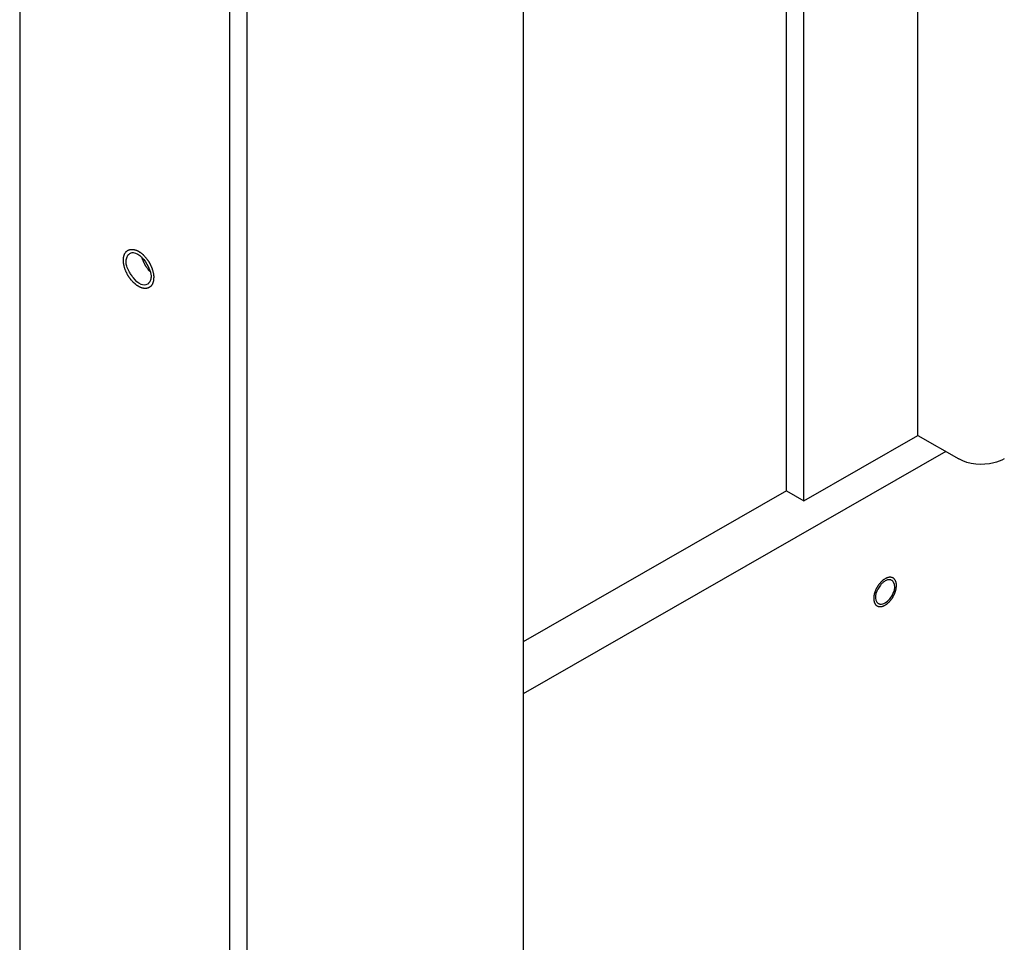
# Model space of a CAD drawing. Header units: millimetres. Extents: x 0 to 4195, y 0 to 2965.
# Tile 38 of 67: x 3477 to 3523, y 1966 to 2009. Entities that reach past the tile are written whole.
import ezdxf

# ---------------------------------------------------------------- set-up
doc = ezdxf.new("R2010")
doc.units = ezdxf.units.MM
doc.header["$LTSCALE"] = 231.275
doc.layers.get('0').update_dxf_attribs({"linetype": 'CONTINUOUS'})
doc.layers.add('3_DATUM_AXES', color=7, linetype='CONTINUOUS')
doc.layers.add('ALL_ROUND', color=7, linetype='CONTINUOUS')

msp = doc.modelspace()

# ---------------------------------------------------------------- linework, layer by layer
at = {"color": 7, "linetype": 'Continuous'}
for p, q in [((3486.4821, 1885.819), (3486.4821, 2612.8164)), ((3487.2953, 1886.2854), (3487.2953, 2612.35)), ((3518.514, 1989.8595), (3518.514, 2146.9035)), ((3513.2107, 1986.8176), (3513.2107, 2143.8616)), ((3512.3976, 1987.284), (3512.3976, 2143.3952)), ((3513.2107, 1986.8176), (3518.514, 1989.8595)), ((3519.8222, 1989.1091), (3500.1479, 1977.8244)), ((3512.3976, 1987.284), (3500.1479, 1980.2579)), ((3512.3976, 1987.284), (3513.2107, 1986.8176))]:
    msp.add_line(p, q, dxfattribs=at)
at = {"color": 2, "linetype": 'Continuous'}
for points, knots in [([(3481.5324, 1998.0148), (3481.5341, 1998.0341), (3481.5376, 1998.0726), (3481.5416, 1998.1158), (3481.5441, 1998.1447), (3481.5453, 1998.1566), (3481.5459, 1998.1665), (3481.5482, 1998.1751), (3481.553, 1998.1896), (3481.5595, 1998.2106), (3481.5675, 1998.2357), (3481.5753, 1998.2608), (3481.5821, 1998.2816), (3481.5865, 1998.2965), (3481.5894, 1998.3045), (3481.5941, 1998.3108), (3481.5993, 1998.3192), (3481.6123, 1998.3389), (3481.6273, 1998.3621), (3481.6424, 1998.3851), (3481.6498, 1998.3968), (3481.6543, 1998.4032), (3481.6571, 1998.4087), (3481.6618, 1998.4116), (3481.6675, 1998.4163), (3481.6777, 1998.4242), (3481.6979, 1998.4402), (3481.7182, 1998.4561), (3481.7355, 1998.4699), (3481.7429, 1998.4753), (3481.7484, 1998.4803), (3481.7552, 1998.4831), (3481.7677, 1998.4869), (3481.7852, 1998.4929), (3481.8064, 1998.4999), (3481.8275, 1998.5069), (3481.8451, 1998.5126), (3481.8573, 1998.517), (3481.8646, 1998.5188), (3481.8728, 1998.5184), (3481.8828, 1998.5186), (3481.899, 1998.5185), (3481.9192, 1998.5186), (3481.9516, 1998.5185), (3481.9758, 1998.5186), (3481.992, 1998.5186)], [0, 0, 0, 0, 0.0625, 0.125, 0.140625, 0.15625, 0.1640625, 0.171875, 0.1875, 0.21875, 0.25, 0.28125, 0.3125, 0.328125, 0.3359375, 0.34375, 0.359375, 0.375, 0.4375, 0.46875, 0.484375, 0.4921875, 0.5, 0.5078125, 0.515625, 0.53125, 0.5625, 0.625, 0.640625, 0.65625, 0.6640625, 0.671875, 0.6875, 0.71875, 0.75, 0.78125, 0.8125, 0.828125, 0.8359375, 0.84375, 0.859375, 0.875, 0.90625, 0.9375, 1, 1, 1, 1]), ([(3481.992, 1998.5186), (3482.0026, 1998.5162), (3482.0238, 1998.5115), (3482.0504, 1998.5055), (3482.0689, 1998.5016), (3482.0797, 1998.4989), (3482.0967, 1998.492), (3482.1219, 1998.4827), (3482.1501, 1998.4723), (3482.1725, 1998.4632), (3482.1946, 1998.4508), (3482.2168, 1998.4395), (3482.2391, 1998.4275), (3482.2555, 1998.4197), (3482.2727, 1998.4072), (3482.2954, 1998.3922), (3482.3181, 1998.3765), (3482.341, 1998.3617), (3482.3629, 1998.3443), (3482.3899, 1998.3217), (3482.4144, 1998.3013), (3482.4306, 1998.2883), (3482.4415, 1998.2779), (3482.4604, 1998.259), (3482.4876, 1998.2323), (3482.5093, 1998.2109), (3482.5201, 1998.2002)], [0, 0, 0, 0, 0.0625, 0.125, 0.15625, 0.171875, 0.1875, 0.25, 0.3125, 0.34375, 0.375, 0.4375, 0.46875, 0.5, 0.53125, 0.5625, 0.625, 0.65625, 0.6875, 0.75, 0.8125, 0.828125, 0.84375, 0.875, 0.9375, 1, 1, 1, 1]), ([(3482.772, 1997.4848), (3482.7616, 1997.497), (3482.7407, 1997.5213), (3482.7148, 1997.5519), (3482.6936, 1997.5758), (3482.6741, 1997.6019), (3482.6502, 1997.6353), (3482.6259, 1997.6683), (3482.6071, 1997.6951), (3482.5902, 1997.7237), (3482.5726, 1997.7517), (3482.5555, 1997.7801), (3482.5419, 1997.8009), (3482.5312, 1997.8233), (3482.5159, 1997.8526), (3482.5012, 1997.8822), (3482.4856, 1997.9114), (3482.4723, 1997.942), (3482.4566, 1997.9808), (3482.4401, 1998.0194), (3482.4279, 1998.0503), (3482.4187, 1998.0807), (3482.4061, 1998.119), (3482.3963, 1998.1495), (3482.3914, 1998.1648)], [0, 0, 0, 0, 0.0625, 0.125, 0.15625, 0.1875, 0.25, 0.3125, 0.34375, 0.375, 0.4375, 0.46875, 0.5, 0.53125, 0.5625, 0.625, 0.65625, 0.6875, 0.75, 0.8125, 0.84375, 0.875, 0.9375, 1, 1, 1, 1]), ([(3482.5201, 1998.2002), (3482.5305, 1998.188), (3482.5514, 1998.1637), (3482.5773, 1998.133), (3482.5985, 1998.1091), (3482.618, 1998.083), (3482.6419, 1998.0496), (3482.6662, 1998.0167), (3482.685, 1997.9898), (3482.7019, 1997.9612), (3482.7195, 1997.9332), (3482.7366, 1997.9048), (3482.7502, 1997.884), (3482.7609, 1997.8616), (3482.7762, 1997.8323), (3482.791, 1997.8027), (3482.8065, 1997.7736), (3482.8198, 1997.7429), (3482.8355, 1997.7042), (3482.852, 1997.6655), (3482.8642, 1997.6347), (3482.8735, 1997.6042), (3482.886, 1997.566), (3482.8958, 1997.5354), (3482.9007, 1997.5201)], [0, 0, 0, 0, 0.0625, 0.125, 0.15625, 0.1875, 0.25, 0.3125, 0.34375, 0.375, 0.4375, 0.46875, 0.5, 0.53125, 0.5625, 0.625, 0.65625, 0.6875, 0.75, 0.8125, 0.84375, 0.875, 0.9375, 1, 1, 1, 1]), ([(3481.992, 1996.9839), (3481.9762, 1997.0019), (3481.9447, 1997.0379), (3481.9092, 1997.0784), (3481.8856, 1997.1055), (3481.8738, 1997.1189), (3481.8622, 1997.1328), (3481.8484, 1997.1541), (3481.8305, 1997.1798), (3481.8094, 1997.2111), (3481.7881, 1997.2421), (3481.7707, 1997.2682), (3481.7561, 1997.2887), (3481.7439, 1997.3107), (3481.7238, 1997.3501), (3481.7004, 1997.3947), (3481.6799, 1997.4339), (3481.6685, 1997.4563), (3481.659, 1997.4729), (3481.6533, 1997.4904), (3481.6443, 1997.5134), (3481.6293, 1997.5538), (3481.6139, 1997.5941), (3481.601, 1997.6287), (3481.5943, 1997.646), (3481.5883, 1997.6633), (3481.5836, 1997.6861), (3481.5766, 1997.7146), (3481.5686, 1997.7488), (3481.5605, 1997.7831), (3481.5539, 1997.8116), (3481.549, 1997.8316), (3481.5466, 1997.8429), (3481.5461, 1997.8537), (3481.5447, 1997.8674), (3481.5421, 1997.9002), (3481.5379, 1997.9493), (3481.5342, 1997.993), (3481.5324, 1998.0148)], [0, 0, 0, 0, 0.0625, 0.125, 0.140625, 0.15625, 0.171875, 0.1875, 0.21875, 0.25, 0.28125, 0.3125, 0.328125, 0.34375, 0.375, 0.4375, 0.46875, 0.484375, 0.5, 0.515625, 0.53125, 0.5625, 0.625, 0.640625, 0.65625, 0.671875, 0.6875, 0.71875, 0.75, 0.78125, 0.8125, 0.828125, 0.8359375, 0.84375, 0.859375, 0.875, 0.9375, 1, 1, 1, 1]), ([(3482.9007, 1997.5201), (3482.9076, 1997.4932), (3482.9176, 1997.4529), (3482.927, 1997.4065), (3482.9312, 1997.3801), (3482.936, 1997.3541), (3482.9389, 1997.326), (3482.9421, 1997.2991), (3482.9437, 1997.2743), (3482.9459, 1997.2423), (3482.9462, 1997.2165), (3482.9466, 1997.2037)], [0, 0, 0, 0, 0.25, 0.375, 0.4375, 0.5, 0.625, 0.6875, 0.75, 0.875, 1, 1, 1, 1]), ([(3482.9466, 1997.2037), (3482.9436, 1997.1729), (3482.9399, 1997.1345), (3482.9353, 1997.0884), (3482.9335, 1997.0691), (3482.9319, 1997.0539), (3482.9313, 1997.0419), (3482.928, 1997.0322), (3482.9236, 1997.0192), (3482.9181, 1997.003), (3482.9114, 1996.9836), (3482.9048, 1996.9641), (3482.8981, 1996.9447), (3482.8927, 1996.9285), (3482.8881, 1996.9156), (3482.8842, 1996.9022), (3482.8749, 1996.8898), (3482.8604, 1996.8695), (3482.8421, 1996.8443), (3482.8257, 1996.8216), (3482.8148, 1996.8064), (3482.8101, 1996.8002), (3482.8067, 1996.7948), (3482.8022, 1996.7913), (3482.7936, 1996.7858), (3482.7817, 1996.7776), (3482.7673, 1996.768), (3482.7529, 1996.7583), (3482.7385, 1996.7487), (3482.7242, 1996.7388), (3482.712, 1996.7312), (3482.704, 1996.7247), (3482.698, 1996.7238), (3482.6894, 1996.7216), (3482.6706, 1996.7173), (3482.6418, 1996.7105), (3482.6128, 1996.7038), (3482.5941, 1996.6992), (3482.5854, 1996.6973), (3482.5798, 1996.6956), (3482.5678, 1996.6975), (3482.5515, 1996.6985), (3482.5316, 1996.7005), (3482.5118, 1996.7023), (3482.492, 1996.7041), (3482.4722, 1996.7059), (3482.4556, 1996.7075), (3482.4441, 1996.7083), (3482.4374, 1996.7093), (3482.4304, 1996.7122), (3482.4218, 1996.7152), (3482.401, 1996.7228), (3482.3698, 1996.7341), (3482.3352, 1996.7466), (3482.3074, 1996.7568), (3482.2901, 1996.7628), (3482.2757, 1996.7722), (3482.2614, 1996.7808), (3482.2436, 1996.7919), (3482.2221, 1996.8051), (3482.2006, 1996.8183), (3482.1791, 1996.8314), (3482.1577, 1996.8449), (3482.1397, 1996.8548), (3482.126, 1996.8674), (3482.1123, 1996.8792), (3482.0951, 1996.8942), (3482.0538, 1996.93), (3482.0195, 1996.96), (3481.992, 1996.9839)], [0, 0, 0, 0, 0.0625, 0.078125, 0.09375, 0.1015625, 0.109375, 0.1171875, 0.125, 0.140625, 0.15625, 0.171875, 0.1875, 0.203125, 0.2109375, 0.21875, 0.234375, 0.25, 0.28125, 0.3125, 0.3203125, 0.328125, 0.3320312, 0.3359375, 0.34375, 0.359375, 0.375, 0.390625, 0.40625, 0.421875, 0.4375, 0.4453125, 0.4492188, 0.453125, 0.46875, 0.5, 0.53125, 0.546875, 0.5507812, 0.5546875, 0.5625, 0.578125, 0.59375, 0.609375, 0.625, 0.640625, 0.65625, 0.6640625, 0.6679688, 0.671875, 0.6796875, 0.6875, 0.71875, 0.75, 0.765625, 0.78125, 0.7890625, 0.796875, 0.8125, 0.828125, 0.84375, 0.859375, 0.875, 0.890625, 0.8984375, 0.90625, 0.921875, 0.9375, 1, 1, 1, 1]), ([(3516.9938, 1983.1863), (3516.9766, 1983.1745), (3516.9509, 1983.1567), (3516.9208, 1983.1362), (3516.9037, 1983.1241), (3516.8906, 1983.1162), (3516.8784, 1983.1039), (3516.8618, 1983.0889), (3516.8412, 1983.0697), (3516.8205, 1983.0508), (3516.8041, 1983.0353), (3516.7914, 1983.0246), (3516.7803, 1983.0102), (3516.765, 1982.9924), (3516.746, 1982.9696), (3516.7269, 1982.9471), (3516.7118, 1982.9287), (3516.6999, 1982.9158), (3516.6902, 1982.8996), (3516.6765, 1982.8792), (3516.6596, 1982.8532), (3516.6425, 1982.8275), (3516.6291, 1982.8067), (3516.6182, 1982.7915), (3516.6107, 1982.7749), (3516.5995, 1982.7533), (3516.586, 1982.726), (3516.5721, 1982.6989), (3516.5614, 1982.6772), (3516.5525, 1982.661), (3516.5471, 1982.6442), (3516.5387, 1982.6219), (3516.5287, 1982.594), (3516.5183, 1982.5662), (3516.5105, 1982.5439), (3516.5035, 1982.5271), (3516.5006, 1982.5107), (3516.4952, 1982.4887), (3516.4891, 1982.4612), (3516.4826, 1982.4336), (3516.4779, 1982.4117), (3516.4732, 1982.395), (3516.4728, 1982.3793), (3516.4707, 1982.358), (3516.4687, 1982.3314), (3516.4665, 1982.3049), (3516.4649, 1982.2863), (3516.4642, 1982.2757), (3516.4631, 1982.2675), (3516.4642, 1982.2607), (3516.4649, 1982.2511), (3516.4664, 1982.2346), (3516.4685, 1982.2109), (3516.4706, 1982.1873), (3516.472, 1982.1707), (3516.473, 1982.1614), (3516.4732, 1982.1539), (3516.4755, 1982.1482), (3516.4778, 1982.1399), (3516.4823, 1982.1257), (3516.4885, 1982.1053), (3516.4948, 1982.0851), (3516.499, 1982.0707), (3516.5017, 1982.0627), (3516.5031, 1982.0562), (3516.5066, 1982.0518), (3516.5105, 1982.0451), (3516.5177, 1982.0338), (3516.5277, 1982.0175), (3516.5379, 1982.0014), (3516.5449, 1981.9899), (3516.5491, 1981.9835), (3516.5517, 1981.9782), (3516.5563, 1981.9751), (3516.5617, 1981.9703), (3516.5715, 1981.9622), (3516.5854, 1981.9504), (3516.5993, 1981.9388), (3516.609, 1981.9305), (3516.6147, 1981.926), (3516.6185, 1981.9219), (3516.6238, 1981.9206), (3516.6304, 1981.9179), (3516.6421, 1981.9136), (3516.6587, 1981.9072), (3516.6754, 1981.901), (3516.6871, 1981.8965), (3516.6938, 1981.8942), (3516.6985, 1981.8917), (3516.7045, 1981.892), (3516.712, 1981.8915), (3516.7254, 1981.8909), (3516.7443, 1981.89), (3516.7634, 1981.8891), (3516.7766, 1981.8884), (3516.7843, 1981.8882), (3516.7898, 1981.8874), (3516.7962, 1981.8893), (3516.8044, 1981.8909), (3516.8188, 1981.8942), (3516.8394, 1981.8986), (3516.8601, 1981.9033), (3516.8745, 1981.9063), (3516.8828, 1981.9083), (3516.8888, 1981.9091), (3516.8955, 1981.9127), (3516.9042, 1981.9165), (3516.9195, 1981.9236), (3516.9414, 1981.9335), (3516.9676, 1981.9455), (3516.985, 1981.9535), (3516.9938, 1981.9575)], [0, 0, 0, 0, 0.03125, 0.046875, 0.0546875, 0.0625, 0.0703125, 0.078125, 0.09375, 0.109375, 0.1171875, 0.125, 0.1328125, 0.140625, 0.15625, 0.171875, 0.1796875, 0.1875, 0.1953125, 0.203125, 0.21875, 0.234375, 0.2421875, 0.25, 0.2578125, 0.265625, 0.28125, 0.296875, 0.3046875, 0.3125, 0.3203125, 0.328125, 0.34375, 0.359375, 0.3671875, 0.375, 0.3828125, 0.390625, 0.40625, 0.421875, 0.4296875, 0.4375, 0.4453125, 0.453125, 0.46875, 0.484375, 0.4921875, 0.4960938, 0.5, 0.5039062, 0.5078125, 0.515625, 0.53125, 0.546875, 0.5546875, 0.5585938, 0.5625, 0.5664062, 0.5703125, 0.578125, 0.59375, 0.609375, 0.6171875, 0.6210938, 0.625, 0.6289062, 0.6328125, 0.640625, 0.65625, 0.671875, 0.6796875, 0.6835938, 0.6875, 0.6914062, 0.6953125, 0.703125, 0.71875, 0.734375, 0.7421875, 0.7460938, 0.75, 0.7539062, 0.7578125, 0.765625, 0.78125, 0.796875, 0.8046875, 0.8085938, 0.8125, 0.8164062, 0.8203125, 0.828125, 0.84375, 0.859375, 0.8671875, 0.8710938, 0.875, 0.8789062, 0.8828125, 0.890625, 0.90625, 0.921875, 0.9296875, 0.9335938, 0.9375, 0.9414062, 0.9453125, 0.953125, 0.96875, 0.984375, 1, 1, 1, 1]), ([(3516.9938, 1981.9575), (3517.0109, 1981.9693), (3517.0367, 1981.9871), (3517.0668, 1982.0076), (3517.0839, 1982.0197), (3517.0969, 1982.0276), (3517.1091, 1982.04), (3517.1257, 1982.0549), (3517.1463, 1982.0741), (3517.167, 1982.093), (3517.1834, 1982.1085), (3517.1961, 1982.1192), (3517.2072, 1982.1336), (3517.2226, 1982.1514), (3517.2415, 1982.1742), (3517.2606, 1982.1967), (3517.2757, 1982.2151), (3517.2876, 1982.228), (3517.2973, 1982.2442), (3517.3111, 1982.2646), (3517.328, 1982.2906), (3517.3451, 1982.3164), (3517.3584, 1982.3371), (3517.3693, 1982.3523), (3517.3768, 1982.3689), (3517.388, 1982.3906), (3517.4016, 1982.4178), (3517.4154, 1982.4449), (3517.4261, 1982.4666), (3517.4351, 1982.4828), (3517.4404, 1982.4997), (3517.4488, 1982.5219), (3517.4589, 1982.5498), (3517.4692, 1982.5776), (3517.4771, 1982.5999), (3517.484, 1982.6167), (3517.487, 1982.6331), (3517.4923, 1982.6551), (3517.4984, 1982.6826), (3517.5049, 1982.7102), (3517.5097, 1982.7321), (3517.5143, 1982.7488), (3517.5148, 1982.7645), (3517.5168, 1982.7858), (3517.5188, 1982.8124), (3517.521, 1982.8389), (3517.5226, 1982.8575), (3517.5233, 1982.8681), (3517.5245, 1982.8763), (3517.5234, 1982.8831), (3517.5227, 1982.8927), (3517.5211, 1982.9092), (3517.5191, 1982.9329), (3517.5169, 1982.9565), (3517.5155, 1982.9731), (3517.5145, 1982.9825), (3517.5144, 1982.9899), (3517.512, 1982.9957), (3517.5097, 1983.0039), (3517.5052, 1983.0181), (3517.4991, 1983.0385), (3517.4928, 1983.0587), (3517.4885, 1983.0731), (3517.4859, 1983.0811), (3517.4844, 1983.0876), (3517.481, 1983.092), (3517.477, 1983.0987), (3517.4699, 1983.11), (3517.4598, 1983.1263), (3517.4496, 1983.1425), (3517.4426, 1983.1539), (3517.4384, 1983.1603), (3517.4358, 1983.1656), (3517.4312, 1983.1687), (3517.4258, 1983.1735), (3517.416, 1983.1816), (3517.4021, 1983.1934), (3517.3882, 1983.205), (3517.3785, 1983.2133), (3517.3729, 1983.2178), (3517.369, 1983.2219), (3517.3637, 1983.2232), (3517.3571, 1983.2259), (3517.3454, 1983.2302), (3517.3288, 1983.2366), (3517.3121, 1983.2428), (3517.3005, 1983.2473), (3517.2937, 1983.2496), (3517.289, 1983.2521), (3517.283, 1983.2518), (3517.2755, 1983.2523), (3517.2622, 1983.2529), (3517.2432, 1983.2539), (3517.2242, 1983.2547), (3517.2109, 1983.2554), (3517.2032, 1983.2556), (3517.1977, 1983.2565), (3517.1913, 1983.2545), (3517.1832, 1983.2529), (3517.1687, 1983.2496), (3517.1481, 1983.2452), (3517.1274, 1983.2406), (3517.113, 1983.2375), (3517.1047, 1983.2355), (3517.0987, 1983.2347), (3517.092, 1983.2311), (3517.0833, 1983.2273), (3517.068, 1983.2202), (3517.0462, 1983.2103), (3517.02, 1983.1983), (3517.0025, 1983.1903), (3516.9938, 1983.1863)], [0, 0, 0, 0, 0.03125, 0.046875, 0.0546875, 0.0625, 0.0703125, 0.078125, 0.09375, 0.109375, 0.1171875, 0.125, 0.1328125, 0.140625, 0.15625, 0.171875, 0.1796875, 0.1875, 0.1953125, 0.203125, 0.21875, 0.234375, 0.2421875, 0.25, 0.2578125, 0.265625, 0.28125, 0.296875, 0.3046875, 0.3125, 0.3203125, 0.328125, 0.34375, 0.359375, 0.3671875, 0.375, 0.3828125, 0.390625, 0.40625, 0.421875, 0.4296875, 0.4375, 0.4453125, 0.453125, 0.46875, 0.484375, 0.4921875, 0.4960938, 0.5, 0.5039062, 0.5078125, 0.515625, 0.53125, 0.546875, 0.5546875, 0.5585938, 0.5625, 0.5664062, 0.5703125, 0.578125, 0.59375, 0.609375, 0.6171875, 0.6210938, 0.625, 0.6289062, 0.6328125, 0.640625, 0.65625, 0.671875, 0.6796875, 0.6835938, 0.6875, 0.6914062, 0.6953125, 0.703125, 0.71875, 0.734375, 0.7421875, 0.7460938, 0.75, 0.7539062, 0.7578125, 0.765625, 0.78125, 0.796875, 0.8046875, 0.8085938, 0.8125, 0.8164062, 0.8203125, 0.828125, 0.84375, 0.859375, 0.8671875, 0.8710938, 0.875, 0.8789062, 0.8828125, 0.890625, 0.90625, 0.921875, 0.9296875, 0.9335938, 0.9375, 0.9414062, 0.9453125, 0.953125, 0.96875, 0.984375, 1, 1, 1, 1])]:
    msp.add_open_spline(points, degree=3, knots=knots, dxfattribs=at)
at = {"color": 7, "linetype": 'Continuous'}
for points, knots in [([(3516.9938, 1983.0839), (3516.9534, 1983.0607), (3516.8744, 1982.9999), (3516.8072, 1982.927), (3516.7744, 1982.8862)], [0, 0, 0, 0, 0.4706252, 1, 1, 1, 1]), ([(3517.2131, 1983.1378), (3517.1774, 1983.1414), (3517.0999, 1983.134), (3517.0287, 1983.1039), (3516.9938, 1983.0839)], [0, 0, 0, 0, 0.4707083, 1, 1, 1, 1]), ([(3517.3032, 1983.1114), (3517.2895, 1983.1187), (3517.2601, 1983.1305), (3517.229, 1983.1363), (3517.2131, 1983.1378)], [0, 0, 0, 0, 0.4923911, 1, 1, 1, 1]), ([(3517.3765, 1983.0474), (3517.3668, 1983.0608), (3517.3447, 1983.0852), (3517.3174, 1983.1038), (3517.3032, 1983.1114)], [0, 0, 0, 0, 0.5061513, 1, 1, 1, 1]), ([(3516.611, 1982.0964), (3516.6207, 1982.083), (3516.6429, 1982.0586), (3516.6701, 1982.04), (3516.6843, 1982.0324)], [0, 0, 0, 0, 0.5061513, 1, 1, 1, 1]), ([(3516.6843, 1982.0324), (3516.698, 1982.0251), (3516.7274, 1982.0133), (3516.7585, 1982.0075), (3516.7744, 1982.006)], [0, 0, 0, 0, 0.4923911, 1, 1, 1, 1]), ([(3516.7744, 1982.006), (3516.8101, 1982.0025), (3516.8876, 1982.0098), (3516.9588, 1982.0399), (3516.9938, 1982.0599)], [0, 0, 0, 0, 0.4707083, 1, 1, 1, 1])]:
    msp.add_open_spline(points, degree=3, knots=knots, dxfattribs=at)
for points in [[(3516.9938, 1982.0599), (3517.3, 1982.2356), (3517.5833, 1982.7613), (3517.3765, 1983.0474)], [(3516.7744, 1982.8862), (3516.6061, 1982.6766), (3516.4536, 1982.3143), (3516.611, 1982.0964)]]:
    msp.add_open_spline(points, degree=3, dxfattribs=at)
at = {"layer": '3_DATUM_AXES', "color": 7, "linetype": 'Continuous'}
for points, knots in [([(3481.6561, 1997.9439), (3481.6561, 1998.0064), (3481.6737, 1998.1256), (3481.7323, 1998.2327), (3481.7699, 1998.2739)], [0, 0, 0, 0, 0.5289714, 1, 1, 1, 1]), ([(3481.7699, 1998.2739), (3481.7786, 1998.2833), (3481.7968, 1998.3011), (3481.8171, 1998.3166), (3481.8276, 1998.3235)], [0, 0, 0, 0, 0.5049738, 1, 1, 1, 1]), ([(3481.8276, 1998.3235), (3481.8502, 1998.3384), (3481.901, 1998.3623), (3481.9569, 1998.3687), (3481.9849, 1998.3676)], [0, 0, 0, 0, 0.4917452, 1, 1, 1, 1]), ([(3481.7963, 1997.4963), (3481.7558, 1997.5715), (3481.6909, 1997.7153), (3481.6561, 1997.8719), (3481.6561, 1997.9439)], [0, 0, 0, 0, 0.5425679, 1, 1, 1, 1]), ([(3482.6826, 1997.7222), (3482.7085, 1997.6742), (3482.7539, 1997.5796), (3482.7883, 1997.4802), (3482.8008, 1997.4316)], [0, 0, 0, 0, 0.5204602, 1, 1, 1, 1]), ([(3482.0056, 1997.1862), (3481.9657, 1997.2343), (3481.8909, 1997.3345), (3481.8259, 1997.4414), (3481.7963, 1997.4963)], [0, 0, 0, 0, 0.5003849, 1, 1, 1, 1]), ([(3482.8228, 1997.2747), (3482.8228, 1997.2121), (3482.8052, 1997.0929), (3482.7466, 1996.9858), (3482.709, 1996.9447)], [0, 0, 0, 0, 0.5289714, 1, 1, 1, 1]), ([(3482.8008, 1997.4316), (3482.8076, 1997.4048), (3482.8184, 1997.3529), (3482.8228, 1997.3), (3482.8228, 1997.2747)], [0, 0, 0, 0, 0.5216867, 1, 1, 1, 1]), ([(3482.6513, 1996.895), (3482.5688, 1996.8405), (3482.2703, 1996.8667), (3482.1033, 1997.0684), (3482.0056, 1997.1862)], [0, 0, 0, 0, 0.392683, 1, 1, 1, 1]), ([(3482.709, 1996.9447), (3482.7003, 1996.9352), (3482.6821, 1996.9174), (3482.6618, 1996.902), (3482.6513, 1996.895)], [0, 0, 0, 0, 0.5049738, 1, 1, 1, 1])]:
    msp.add_open_spline(points, degree=3, knots=knots, dxfattribs=at)
msp.add_open_spline([(3481.9849, 1998.3676), (3482.3015, 1998.3556), (3482.5324, 1998.0011), (3482.6826, 1997.7222)], degree=3, dxfattribs=at)
at = {"layer": 'ALL_ROUND', "color": 7, "linetype": 'Continuous'}
for p, q in [((3500.1479, 2604.978), (3500.1479, 1855.8435)), ((3476.7054, 2400.3439), (3476.7054, 1850.7423)), ((3518.514, 1989.8595), (3520.4232, 1988.7644))]:
    msp.add_line(p, q, dxfattribs=at)
msp.add_open_spline([(3522.5446, 1988.7644), (3522.3939, 1988.678), (3521.7112, 1988.4336), (3520.899, 1988.4915), (3520.4232, 1988.7644)], degree=3, knots=[0, 0, 0, 0, 0.2405559, 1, 1, 1, 1], dxfattribs=at)

doc.saveas('drawing.dxf')
